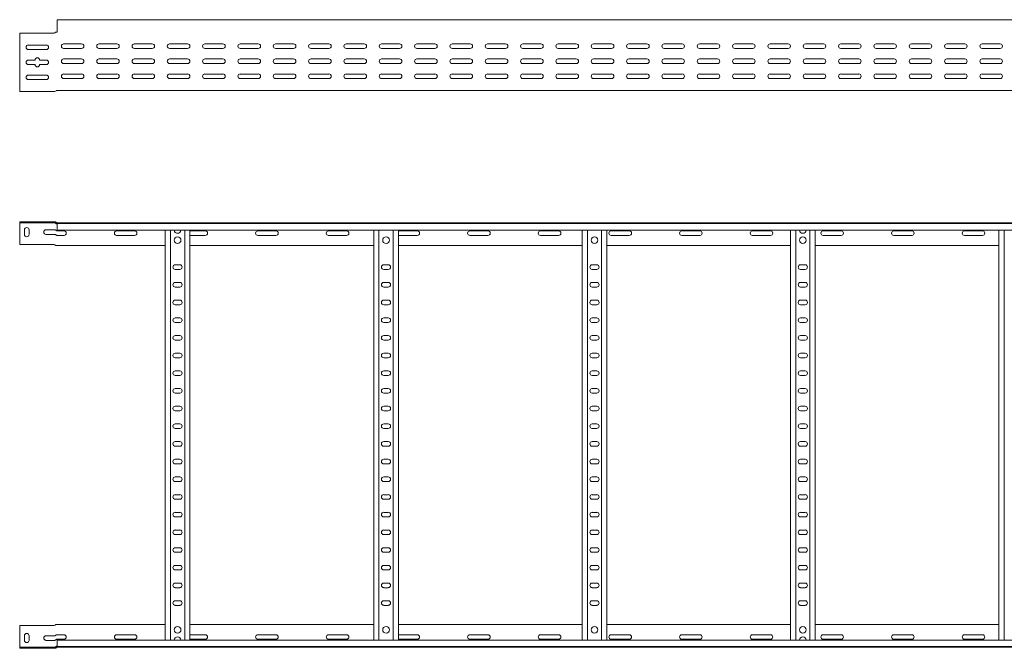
# Model space of a CAD drawing. Header units: millimetres. Extents: x -838 to 6469, y -6411 to -217.
# Tile 3 of 23: x 469 to 1863, y -6411 to -5522. Entities that reach past the tile are written whole.
import ezdxf

# ---------------------------------------------------------------- set-up
doc = ezdxf.new("R2010")
doc.units = ezdxf.units.MM

msp = doc.modelspace()

# ---------------------------------------------------------------- linework, layer by layer
at = {"color": 7, "linetype": 'Continuous', "lineweight": 15}
for p, q in [((6469.5, -5522.1), (522.5, -5522.1)), ((522.5, -5522.1), (522.5, -5529.6)), ((522.5, -5529.6), (522.5, -5534.9)), ((517.5, -5541.1), (469.5, -5541.1)), ((469.5, -5541.1), (469.5, -5619.1)), ((519.1, -5540.6), (519.6, -5540.2)), ((521.1, -5539.6), (521.4, -5539.6)), ((521.4, -5539.6), (522.5, -5539.6)), ((522.5, -5535.3), (522.5, -5534.9)), ((522.5, -5535.3), (522.5, -5539.1)), ((481.7, -5557.9), (507.2, -5557.9)), ((557.2, -5556.4), (531.7, -5556.4)), ((607.2, -5556.4), (581.7, -5556.4)), ((657.2, -5556.4), (631.7, -5556.4)), ((707.2, -5556.4), (681.7, -5556.4)), ((757.2, -5556.4), (731.7, -5556.4)), ((807.2, -5556.4), (781.7, -5556.4)), ((857.2, -5556.4), (831.7, -5556.4)), ((907.2, -5556.4), (881.7, -5556.4)), ((957.2, -5556.4), (931.7, -5556.4)), ((1007.2, -5556.4), (981.7, -5556.4)), ((1057.2, -5556.4), (1031.7, -5556.4)), ((1107.2, -5556.4), (1081.7, -5556.4)), ((1157.2, -5556.4), (1131.7, -5556.4)), ((1207.2, -5556.4), (1181.7, -5556.4)), ((1257.2, -5556.4), (1231.7, -5556.4)), ((1307.2, -5556.4), (1281.7, -5556.4)), ((1357.2, -5556.4), (1331.7, -5556.4)), ((1407.2, -5556.4), (1381.7, -5556.4)), ((1457.2, -5556.4), (1431.7, -5556.4)), ((1507.2, -5556.4), (1481.7, -5556.4)), ((1557.2, -5556.4), (1531.7, -5556.4)), ((1607.2, -5556.4), (1581.7, -5556.4)), ((1657.2, -5556.4), (1631.7, -5556.4)), ((1707.2, -5556.4), (1681.7, -5556.4)), ((1757.2, -5556.4), (1731.7, -5556.4)), ((1807.2, -5556.4), (1781.7, -5556.4)), ((1857.2, -5556.4), (1831.7, -5556.4)), ((507.2, -5564.4), (481.7, -5564.4)), ((531.7, -5562.9), (557.2, -5562.9)), ((581.7, -5562.9), (607.2, -5562.9)), ((631.7, -5562.9), (657.2, -5562.9)), ((681.7, -5562.9), (707.2, -5562.9)), ((731.7, -5562.9), (757.2, -5562.9)), ((781.7, -5562.9), (807.2, -5562.9)), ((831.7, -5562.9), (857.2, -5562.9)), ((881.7, -5562.9), (907.2, -5562.9)), ((931.7, -5562.9), (957.2, -5562.9)), ((981.7, -5562.9), (1007.2, -5562.9)), ((1031.7, -5562.9), (1057.2, -5562.9)), ((1081.7, -5562.9), (1107.2, -5562.9)), ((1131.7, -5562.9), (1157.2, -5562.9)), ((1181.7, -5562.9), (1207.2, -5562.9)), ((1231.7, -5562.9), (1257.2, -5562.9)), ((1281.7, -5562.9), (1307.2, -5562.9)), ((1331.7, -5562.9), (1357.2, -5562.9)), ((1381.7, -5562.9), (1407.2, -5562.9)), ((1431.7, -5562.9), (1457.2, -5562.9)), ((1481.7, -5562.9), (1507.2, -5562.9)), ((1531.7, -5562.9), (1557.2, -5562.9)), ((1581.7, -5562.9), (1607.2, -5562.9)), ((1631.7, -5562.9), (1657.2, -5562.9)), ((1681.7, -5562.9), (1707.2, -5562.9)), ((1731.7, -5562.9), (1757.2, -5562.9)), ((1781.7, -5562.9), (1807.2, -5562.9)), ((1831.7, -5562.9), (1857.2, -5562.9)), ((481.7, -5579.1), (491.2, -5579.1)), ((491.2, -5585.6), (481.7, -5585.6)), ((497.7, -5579.1), (507.2, -5579.1)), ((507.2, -5585.6), (497.7, -5585.6)), ((557.2, -5577.6), (531.7, -5577.6)), ((531.7, -5584.1), (557.2, -5584.1)), ((607.2, -5577.6), (581.7, -5577.6)), ((581.7, -5584.1), (607.2, -5584.1)), ((657.2, -5577.6), (631.7, -5577.6)), ((631.7, -5584.1), (657.2, -5584.1)), ((707.2, -5577.6), (681.7, -5577.6)), ((681.7, -5584.1), (707.2, -5584.1)), ((757.2, -5577.6), (731.7, -5577.6)), ((731.7, -5584.1), (757.2, -5584.1)), ((807.2, -5577.6), (781.7, -5577.6)), ((781.7, -5584.1), (807.2, -5584.1)), ((857.2, -5577.6), (831.7, -5577.6)), ((831.7, -5584.1), (857.2, -5584.1)), ((907.2, -5577.6), (881.7, -5577.6)), ((881.7, -5584.1), (907.2, -5584.1)), ((957.2, -5577.6), (931.7, -5577.6)), ((931.7, -5584.1), (957.2, -5584.1)), ((1007.2, -5577.6), (981.7, -5577.6)), ((981.7, -5584.1), (1007.2, -5584.1)), ((1057.2, -5577.6), (1031.7, -5577.6)), ((1031.7, -5584.1), (1057.2, -5584.1)), ((1107.2, -5577.6), (1081.7, -5577.6)), ((1081.7, -5584.1), (1107.2, -5584.1)), ((1157.2, -5577.6), (1131.7, -5577.6)), ((1131.7, -5584.1), (1157.2, -5584.1)), ((1207.2, -5577.6), (1181.7, -5577.6)), ((1181.7, -5584.1), (1207.2, -5584.1)), ((1257.2, -5577.6), (1231.7, -5577.6)), ((1231.7, -5584.1), (1257.2, -5584.1)), ((1307.2, -5577.6), (1281.7, -5577.6)), ((1281.7, -5584.1), (1307.2, -5584.1)), ((1357.2, -5577.6), (1331.7, -5577.6)), ((1331.7, -5584.1), (1357.2, -5584.1)), ((1407.2, -5577.6), (1381.7, -5577.6)), ((1381.7, -5584.1), (1407.2, -5584.1)), ((1457.2, -5577.6), (1431.7, -5577.6)), ((1431.7, -5584.1), (1457.2, -5584.1)), ((1507.2, -5577.6), (1481.7, -5577.6)), ((1481.7, -5584.1), (1507.2, -5584.1)), ((1557.2, -5577.6), (1531.7, -5577.6)), ((1531.7, -5584.1), (1557.2, -5584.1)), ((1607.2, -5577.6), (1581.7, -5577.6)), ((1581.7, -5584.1), (1607.2, -5584.1)), ((1657.2, -5577.6), (1631.7, -5577.6)), ((1631.7, -5584.1), (1657.2, -5584.1)), ((1707.2, -5577.6), (1681.7, -5577.6)), ((1681.7, -5584.1), (1707.2, -5584.1)), ((1757.2, -5577.6), (1731.7, -5577.6)), ((1731.7, -5584.1), (1757.2, -5584.1)), ((1807.2, -5577.6), (1781.7, -5577.6)), ((1781.7, -5584.1), (1807.2, -5584.1)), ((1857.2, -5577.6), (1831.7, -5577.6)), ((1831.7, -5584.1), (1857.2, -5584.1)), ((481.7, -5600.4), (507.2, -5600.4)), ((557.2, -5598.9), (531.7, -5598.9)), ((607.2, -5598.9), (581.7, -5598.9)), ((657.2, -5598.9), (631.7, -5598.9)), ((707.2, -5598.9), (681.7, -5598.9)), ((757.2, -5598.9), (731.7, -5598.9)), ((807.2, -5598.9), (781.7, -5598.9)), ((857.2, -5598.9), (831.7, -5598.9)), ((907.2, -5598.9), (881.7, -5598.9)), ((957.2, -5598.9), (931.7, -5598.9)), ((1007.2, -5598.9), (981.7, -5598.9)), ((1057.2, -5598.9), (1031.7, -5598.9)), ((1107.2, -5598.9), (1081.7, -5598.9)), ((1157.2, -5598.9), (1131.7, -5598.9)), ((1207.2, -5598.9), (1181.7, -5598.9)), ((1257.2, -5598.9), (1231.7, -5598.9)), ((1307.2, -5598.9), (1281.7, -5598.9)), ((1357.2, -5598.9), (1331.7, -5598.9)), ((1407.2, -5598.9), (1381.7, -5598.9)), ((1457.2, -5598.9), (1431.7, -5598.9)), ((1507.2, -5598.9), (1481.7, -5598.9)), ((1557.2, -5598.9), (1531.7, -5598.9)), ((1607.2, -5598.9), (1581.7, -5598.9)), ((1657.2, -5598.9), (1631.7, -5598.9)), ((1707.2, -5598.9), (1681.7, -5598.9)), ((1757.2, -5598.9), (1731.7, -5598.9)), ((1807.2, -5598.9), (1781.7, -5598.9)), ((1857.2, -5598.9), (1831.7, -5598.9)), ((507.2, -5606.9), (481.7, -5606.9)), ((531.7, -5605.4), (557.2, -5605.4)), ((581.7, -5605.4), (607.2, -5605.4)), ((631.7, -5605.4), (657.2, -5605.4)), ((680.6, -5605.2), (681.2, -5605.2)), ((681.7, -5605.4), (707.2, -5605.4)), ((704.8, -5605.2), (708.3, -5605.2)), ((731.7, -5605.4), (757.2, -5605.4)), ((781.7, -5605.4), (807.2, -5605.4)), ((831.7, -5605.4), (857.2, -5605.4)), ((881.7, -5605.4), (907.2, -5605.4)), ((931.7, -5605.4), (957.2, -5605.4)), ((981.7, -5605.4), (1007.2, -5605.4)), ((999.8, -5605.2), (1003.7, -5605.2)), ((1031.7, -5605.4), (1057.2, -5605.4)), ((1081.7, -5605.4), (1107.2, -5605.4)), ((1131.7, -5605.4), (1157.2, -5605.4)), ((1181.7, -5605.4), (1207.2, -5605.4)), ((1231.7, -5605.4), (1257.2, -5605.4)), ((1281.7, -5605.4), (1307.2, -5605.4)), ((1294.8, -5605.2), (1298.7, -5605.2)), ((1331.7, -5605.4), (1357.2, -5605.4)), ((1381.7, -5605.4), (1407.2, -5605.4)), ((1431.7, -5605.4), (1457.2, -5605.4)), ((1481.7, -5605.4), (1507.2, -5605.4)), ((1531.7, -5605.4), (1557.2, -5605.4)), ((1581.7, -5605.4), (1607.2, -5605.4)), ((1589.8, -5605.2), (1593.7, -5605.2)), ((1631.7, -5605.4), (1657.2, -5605.4)), ((1681.7, -5605.4), (1707.2, -5605.4)), ((1731.7, -5605.4), (1757.2, -5605.4)), ((1781.7, -5605.4), (1807.2, -5605.4)), ((1831.7, -5605.4), (1857.2, -5605.4)), ((1857.3, -5605.2), (1858.3, -5605.2)), ((469.5, -5619.1), (469.5, -5623.6)), ((469.5, -5623.6), (519.1, -5623.6)), ((522.5, -5622.1), (690, -5622.1)), ((690, -5622.1), (695.9, -5622.1)), ((695.9, -5622.1), (1575, -5622.1)), ((1575, -5622.1), (1580.9, -5622.1)), ((1580.9, -5622.1), (2460, -5622.1)), ((469.5, -5807.9), (469.5, -5809.4)), ((517.5, -5807.9), (469.5, -5807.9)), ((469.5, -5809.4), (517.5, -5809.4)), ((469.5, -5812.4), (469.5, -5809.4)), ((517.5, -5807.9), (519.1, -5807.9)), ((519.1, -5809.4), (517.5, -5809.4)), ((519.1, -5807.9), (519.6, -5807.9)), ((519.6, -5809.5), (519.1, -5809.4)), ((522, -5809.4), (522.4, -5809.4)), ((522.4, -5809.4), (6469.5, -5809.4)), ((522.5, -5810.5), (522.5, -5809.4)), ((6469.5, -5810.5), (522.5, -5810.5)), ((522.5, -5819.6), (522.5, -5810.5)), ((469.5, -5839.9), (469.5, -5812.4)), ((476.2, -5825.7), (476.2, -5819.2)), ((482.7, -5819.2), (482.7, -5825.7)), ((506.7, -5819.2), (519.1, -5819.2)), ((522.5, -5819.6), (6469.5, -5819.6)), ((532.2, -5820.7), (522.5, -5820.7)), ((632.2, -5820.7), (606.7, -5820.7)), ((675.5, -6399.2), (675.5, -5819.6)), ((683, -6399.2), (683, -5819.6)), ((703, -6399.2), (703, -5819.6)), ((710.5, -6399.2), (710.5, -5819.6)), ((732.2, -5820.7), (710.5, -5820.7)), ((832.2, -5820.7), (806.7, -5820.7)), ((932.2, -5820.7), (906.7, -5820.7)), ((970.5, -6399.2), (970.5, -5819.6)), ((978, -6399.2), (978, -5819.6)), ((998, -6399.2), (998, -5819.6)), ((1005.5, -6399.2), (1005.5, -5819.6)), ((1032.2, -5820.7), (1006.7, -5820.7)), ((1132.2, -5820.7), (1106.7, -5820.7)), ((1232.2, -5820.7), (1206.7, -5820.7)), ((1265.5, -6399.2), (1265.5, -5819.6)), ((1273, -6399.2), (1273, -5819.6)), ((1293, -6399.2), (1293, -5819.6)), ((1300.5, -6399.2), (1300.5, -5819.6)), ((1332.2, -5820.7), (1306.7, -5820.7)), ((1432.2, -5820.7), (1406.7, -5820.7)), ((1532.2, -5820.7), (1506.7, -5820.7)), ((1560.5, -6399.2), (1560.5, -5819.6)), ((1568, -6399.2), (1568, -5819.6)), ((1588, -6399.2), (1588, -5819.6)), ((1595.5, -6399.2), (1595.5, -5819.6)), ((1632.2, -5820.7), (1606.7, -5820.7)), ((1732.2, -5820.7), (1706.7, -5820.7)), ((1832.2, -5820.7), (1806.7, -5820.7)), ((1855.5, -6399.2), (1855.5, -5819.6)), ((1863, -6399.2), (1863, -5819.6)), ((519.1, -5825.7), (506.7, -5825.7)), ((522.5, -5827.2), (532.2, -5827.2)), ((606.7, -5827.2), (632.2, -5827.2)), ((710.5, -5827.2), (732.2, -5827.2)), ((806.7, -5827.2), (832.2, -5827.2)), ((906.7, -5827.2), (932.2, -5827.2)), ((1006.7, -5827.2), (1032.2, -5827.2)), ((1106.7, -5827.2), (1132.2, -5827.2)), ((1206.7, -5827.2), (1232.2, -5827.2)), ((1306.7, -5827.2), (1332.2, -5827.2)), ((1406.7, -5827.2), (1432.2, -5827.2)), ((1506.7, -5827.2), (1532.2, -5827.2)), ((1606.7, -5827.2), (1632.2, -5827.2)), ((1706.7, -5827.2), (1732.2, -5827.2)), ((1806.7, -5827.2), (1832.2, -5827.2)), ((517.5, -5839.9), (469.5, -5839.9)), ((519.1, -5840.4), (519.6, -5840.8)), ((522.5, -5841.4), (521.1, -5841.4)), ((522.5, -5841.4), (675.5, -5841.4)), ((710.5, -5841.4), (970.5, -5841.4)), ((1005.5, -5841.4), (1265.5, -5841.4)), ((1300.5, -5841.4), (1560.5, -5841.4)), ((1595.5, -5841.4), (1855.5, -5841.4)), ((696.2, -5868.7), (689.7, -5868.7)), ((689.7, -5875.2), (696.2, -5875.2)), ((991.2, -5868.7), (984.7, -5868.7)), ((984.7, -5875.2), (991.2, -5875.2)), ((1286.2, -5868.7), (1279.7, -5868.7)), ((1279.7, -5875.2), (1286.2, -5875.2)), ((1581.2, -5868.7), (1574.7, -5868.7)), ((1574.7, -5875.2), (1581.2, -5875.2)), ((696.2, -5893.7), (689.7, -5893.7)), ((991.2, -5893.7), (984.7, -5893.7)), ((1286.2, -5893.7), (1279.7, -5893.7)), ((1581.2, -5893.7), (1574.7, -5893.7)), ((689.7, -5900.2), (696.2, -5900.2)), ((984.7, -5900.2), (991.2, -5900.2)), ((1279.7, -5900.2), (1286.2, -5900.2)), ((1574.7, -5900.2), (1581.2, -5900.2)), ((696.2, -5918.7), (689.7, -5918.7)), ((991.2, -5918.7), (984.7, -5918.7)), ((1286.2, -5918.7), (1279.7, -5918.7)), ((1581.2, -5918.7), (1574.7, -5918.7)), ((689.7, -5925.2), (696.2, -5925.2)), ((984.7, -5925.2), (991.2, -5925.2)), ((1279.7, -5925.2), (1286.2, -5925.2)), ((1574.7, -5925.2), (1581.2, -5925.2)), ((696.2, -5943.7), (689.7, -5943.7)), ((689.7, -5950.2), (696.2, -5950.2)), ((991.2, -5943.7), (984.7, -5943.7)), ((984.7, -5950.2), (991.2, -5950.2)), ((1286.2, -5943.7), (1279.7, -5943.7)), ((1279.7, -5950.2), (1286.2, -5950.2)), ((1581.2, -5943.7), (1574.7, -5943.7)), ((1574.7, -5950.2), (1581.2, -5950.2)), ((696.2, -5968.7), (689.7, -5968.7)), ((689.7, -5975.2), (696.2, -5975.2)), ((991.2, -5968.7), (984.7, -5968.7)), ((984.7, -5975.2), (991.2, -5975.2)), ((1286.2, -5968.7), (1279.7, -5968.7)), ((1279.7, -5975.2), (1286.2, -5975.2)), ((1581.2, -5968.7), (1574.7, -5968.7)), ((1574.7, -5975.2), (1581.2, -5975.2)), ((696.2, -5993.7), (689.7, -5993.7)), ((689.7, -6000.2), (696.2, -6000.2)), ((991.2, -5993.7), (984.7, -5993.7)), ((984.7, -6000.2), (991.2, -6000.2)), ((1286.2, -5993.7), (1279.7, -5993.7)), ((1279.7, -6000.2), (1286.2, -6000.2)), ((1581.2, -5993.7), (1574.7, -5993.7)), ((1574.7, -6000.2), (1581.2, -6000.2)), ((696.2, -6018.7), (689.7, -6018.7)), ((991.2, -6018.7), (984.7, -6018.7)), ((1286.2, -6018.7), (1279.7, -6018.7)), ((1581.2, -6018.7), (1574.7, -6018.7)), ((689.7, -6025.2), (696.2, -6025.2)), ((984.7, -6025.2), (991.2, -6025.2)), ((1279.7, -6025.2), (1286.2, -6025.2)), ((1574.7, -6025.2), (1581.2, -6025.2)), ((696.2, -6043.7), (689.7, -6043.7)), ((991.2, -6043.7), (984.7, -6043.7)), ((1286.2, -6043.7), (1279.7, -6043.7)), ((1581.2, -6043.7), (1574.7, -6043.7)), ((689.7, -6050.2), (696.2, -6050.2)), ((984.7, -6050.2), (991.2, -6050.2)), ((1279.7, -6050.2), (1286.2, -6050.2)), ((1574.7, -6050.2), (1581.2, -6050.2)), ((696.2, -6068.7), (689.7, -6068.7)), ((689.7, -6075.2), (696.2, -6075.2)), ((991.2, -6068.7), (984.7, -6068.7)), ((984.7, -6075.2), (991.2, -6075.2)), ((1286.2, -6068.7), (1279.7, -6068.7)), ((1279.7, -6075.2), (1286.2, -6075.2)), ((1581.2, -6068.7), (1574.7, -6068.7)), ((1574.7, -6075.2), (1581.2, -6075.2)), ((696.2, -6093.7), (689.7, -6093.7)), ((689.7, -6100.2), (696.2, -6100.2)), ((991.2, -6093.7), (984.7, -6093.7)), ((984.7, -6100.2), (991.2, -6100.2)), ((1286.2, -6093.7), (1279.7, -6093.7)), ((1279.7, -6100.2), (1286.2, -6100.2)), ((1581.2, -6093.7), (1574.7, -6093.7)), ((1574.7, -6100.2), (1581.2, -6100.2)), ((696.2, -6118.7), (689.7, -6118.7)), ((689.7, -6125.2), (696.2, -6125.2)), ((991.2, -6118.7), (984.7, -6118.7)), ((984.7, -6125.2), (991.2, -6125.2)), ((1286.2, -6118.7), (1279.7, -6118.7)), ((1279.7, -6125.2), (1286.2, -6125.2)), ((1581.2, -6118.7), (1574.7, -6118.7)), ((1574.7, -6125.2), (1581.2, -6125.2)), ((696.2, -6143.7), (689.7, -6143.7)), ((991.2, -6143.7), (984.7, -6143.7)), ((1286.2, -6143.7), (1279.7, -6143.7)), ((1581.2, -6143.7), (1574.7, -6143.7)), ((689.7, -6150.2), (696.2, -6150.2)), ((984.7, -6150.2), (991.2, -6150.2)), ((1279.7, -6150.2), (1286.2, -6150.2)), ((1574.7, -6150.2), (1581.2, -6150.2)), ((696.2, -6168.7), (689.7, -6168.7)), ((991.2, -6168.7), (984.7, -6168.7)), ((1286.2, -6168.7), (1279.7, -6168.7)), ((1581.2, -6168.7), (1574.7, -6168.7)), ((689.7, -6175.2), (696.2, -6175.2)), ((984.7, -6175.2), (991.2, -6175.2)), ((1279.7, -6175.2), (1286.2, -6175.2)), ((1574.7, -6175.2), (1581.2, -6175.2)), ((696.2, -6193.7), (689.7, -6193.7)), ((689.7, -6200.2), (696.2, -6200.2)), ((991.2, -6193.7), (984.7, -6193.7)), ((984.7, -6200.2), (991.2, -6200.2)), ((1286.2, -6193.7), (1279.7, -6193.7)), ((1279.7, -6200.2), (1286.2, -6200.2)), ((1581.2, -6193.7), (1574.7, -6193.7)), ((1574.7, -6200.2), (1581.2, -6200.2)), ((696.2, -6218.7), (689.7, -6218.7)), ((689.7, -6225.2), (696.2, -6225.2)), ((991.2, -6218.7), (984.7, -6218.7)), ((984.7, -6225.2), (991.2, -6225.2)), ((1286.2, -6218.7), (1279.7, -6218.7)), ((1279.7, -6225.2), (1286.2, -6225.2)), ((1581.2, -6218.7), (1574.7, -6218.7)), ((1574.7, -6225.2), (1581.2, -6225.2)), ((696.2, -6243.7), (689.7, -6243.7)), ((689.7, -6250.2), (696.2, -6250.2)), ((991.2, -6243.7), (984.7, -6243.7)), ((984.7, -6250.2), (991.2, -6250.2)), ((1286.2, -6243.7), (1279.7, -6243.7)), ((1279.7, -6250.2), (1286.2, -6250.2)), ((1581.2, -6243.7), (1574.7, -6243.7)), ((1574.7, -6250.2), (1581.2, -6250.2)), ((696.2, -6268.7), (689.7, -6268.7)), ((991.2, -6268.7), (984.7, -6268.7)), ((1286.2, -6268.7), (1279.7, -6268.7)), ((1581.2, -6268.7), (1574.7, -6268.7)), ((689.7, -6275.2), (696.2, -6275.2)), ((984.7, -6275.2), (991.2, -6275.2)), ((1279.7, -6275.2), (1286.2, -6275.2)), ((1574.7, -6275.2), (1581.2, -6275.2)), ((696.2, -6293.7), (689.7, -6293.7)), ((991.2, -6293.7), (984.7, -6293.7)), ((1286.2, -6293.7), (1279.7, -6293.7)), ((1581.2, -6293.7), (1574.7, -6293.7)), ((689.7, -6300.2), (696.2, -6300.2)), ((984.7, -6300.2), (991.2, -6300.2)), ((1279.7, -6300.2), (1286.2, -6300.2)), ((1574.7, -6300.2), (1581.2, -6300.2)), ((696.2, -6318.7), (689.7, -6318.7)), ((689.7, -6325.2), (696.2, -6325.2)), ((991.2, -6318.7), (984.7, -6318.7)), ((984.7, -6325.2), (991.2, -6325.2)), ((1286.2, -6318.7), (1279.7, -6318.7)), ((1279.7, -6325.2), (1286.2, -6325.2)), ((1581.2, -6318.7), (1574.7, -6318.7)), ((1574.7, -6325.2), (1581.2, -6325.2)), ((696.2, -6343.7), (689.7, -6343.7)), ((689.7, -6350.2), (696.2, -6350.2)), ((991.2, -6343.7), (984.7, -6343.7)), ((984.7, -6350.2), (991.2, -6350.2)), ((1286.2, -6343.7), (1279.7, -6343.7)), ((1279.7, -6350.2), (1286.2, -6350.2)), ((1581.2, -6343.7), (1574.7, -6343.7)), ((1574.7, -6350.2), (1581.2, -6350.2)), ((517.5, -6378.9), (469.5, -6378.9)), ((469.5, -6378.9), (469.5, -6406.4)), ((519.1, -6378.4), (519.6, -6378)), ((522.5, -6377.4), (521.1, -6377.4)), ((522.5, -6377.4), (675.5, -6377.4)), ((710.5, -6377.4), (970.5, -6377.4)), ((1005.5, -6377.4), (1265.5, -6377.4)), ((1300.5, -6377.4), (1560.5, -6377.4)), ((1595.5, -6377.4), (1855.5, -6377.4)), ((476.2, -6393.2), (476.2, -6399.7)), ((482.7, -6399.7), (482.7, -6393.2)), ((519.1, -6393.2), (506.7, -6393.2)), ((522.5, -6391.7), (532.2, -6391.7)), ((606.7, -6391.7), (632.2, -6391.7)), ((710.5, -6391.7), (732.2, -6391.7)), ((806.7, -6391.7), (832.2, -6391.7)), ((906.7, -6391.7), (932.2, -6391.7)), ((1006.7, -6391.7), (1032.2, -6391.7)), ((1106.7, -6391.7), (1132.2, -6391.7)), ((1206.7, -6391.7), (1232.2, -6391.7)), ((1306.7, -6391.7), (1332.2, -6391.7)), ((1406.7, -6391.7), (1432.2, -6391.7)), ((1506.7, -6391.7), (1532.2, -6391.7)), ((1606.7, -6391.7), (1632.2, -6391.7)), ((1706.7, -6391.7), (1732.2, -6391.7)), ((1806.7, -6391.7), (1832.2, -6391.7)), ((469.5, -6406.4), (469.5, -6409.4)), ((469.5, -6410.9), (469.5, -6409.4)), ((469.5, -6409.4), (517.5, -6409.4)), ((506.7, -6399.7), (519.1, -6399.7)), ((519.1, -6409.4), (517.5, -6409.4)), ((519.6, -6409.3), (519.1, -6409.4)), ((522, -6409.4), (522.4, -6409.4)), ((522.4, -6409.4), (6469.5, -6409.4)), ((532.2, -6398.2), (522.5, -6398.2)), ((6469.5, -6399.2), (522.5, -6399.2)), ((522.5, -6399.2), (522.5, -6408.3)), ((522.5, -6408.3), (6469.5, -6408.3)), ((522.5, -6408.3), (522.5, -6409.4)), ((632.2, -6398.2), (606.7, -6398.2)), ((732.2, -6398.2), (710.5, -6398.2)), ((832.2, -6398.2), (806.7, -6398.2)), ((932.2, -6398.2), (906.7, -6398.2)), ((1032.2, -6398.2), (1006.7, -6398.2)), ((1132.2, -6398.2), (1106.7, -6398.2)), ((1232.2, -6398.2), (1206.7, -6398.2)), ((1332.2, -6398.2), (1306.7, -6398.2)), ((1432.2, -6398.2), (1406.7, -6398.2)), ((1532.2, -6398.2), (1506.7, -6398.2)), ((1632.2, -6398.2), (1606.7, -6398.2)), ((1732.2, -6398.2), (1706.7, -6398.2)), ((1832.2, -6398.2), (1806.7, -6398.2)), ((517.5, -6410.9), (469.5, -6410.9)), ((517.5, -6410.9), (519.1, -6410.9)), ((519.1, -6410.9), (519.6, -6410.9))]:
    msp.add_line(p, q, dxfattribs=at)
at = {"color": 7, "linetype": 'Continuous', "lineweight": 15, "flags": 128}
for points in [[(1006.7, -5820.7), (1005.6, -5820.9), (1005.5, -5820.9)], [(1005.5, -5826.9), (1005.6, -5827), (1006.7, -5827.2)], [(1005.5, -6391.9), (1005.6, -6391.9), (1006.7, -6391.7)], [(1006.7, -6398.2), (1005.6, -6398), (1005.5, -6397.9)]]:
    msp.add_lwpolyline(points, dxfattribs=at)
at = {"color": 7, "linetype": 'Continuous', "lineweight": 15}
for centre in [(693, -5833.9), (988, -5833.9), (1283, -5833.9), (1578, -5833.9), (693, -6384.9), (988, -6384.9), (1283, -6384.9), (1578, -6384.9)]:
    msp.add_circle(centre, 4.75, dxfattribs=at)
for centre, radius, start, end in [((517.5, -5538.1), 3, 270, 303.007), ((522, -5539.1), 0.5, 270, 328.6677), ((481.7, -5561.1), 3.25, 90, 270), ((507.2, -5561.1), 3.25, 270, 90), ((531.7, -5559.6), 3.25, 90, 270), ((557.2, -5559.6), 3.25, 270, 90), ((581.7, -5559.6), 3.25, 90, 270), ((607.2, -5559.6), 3.25, 270, 90), ((631.7, -5559.6), 3.25, 90, 270), ((657.2, -5559.6), 3.25, 270, 90), ((681.7, -5559.6), 3.25, 90, 270), ((707.2, -5559.6), 3.25, 270, 90), ((731.7, -5559.6), 3.25, 90, 270), ((757.2, -5559.6), 3.25, 270, 90), ((781.7, -5559.6), 3.25, 90, 270), ((807.2, -5559.6), 3.25, 270, 90), ((831.7, -5559.6), 3.25, 90, 270), ((857.2, -5559.6), 3.25, 270, 90), ((881.7, -5559.6), 3.25, 90, 270), ((907.2, -5559.6), 3.25, 270, 90), ((931.7, -5559.6), 3.25, 90, 270), ((957.2, -5559.6), 3.25, 270, 90), ((981.7, -5559.6), 3.25, 90, 270), ((1007.2, -5559.6), 3.25, 270, 90), ((1031.7, -5559.6), 3.25, 90, 270), ((1057.2, -5559.6), 3.25, 270, 90), ((1081.7, -5559.6), 3.25, 90, 270), ((1107.2, -5559.6), 3.25, 270, 90), ((1131.7, -5559.6), 3.25, 90, 270), ((1157.2, -5559.6), 3.25, 270, 90), ((1181.7, -5559.6), 3.25, 90, 270), ((1207.2, -5559.6), 3.25, 270, 90), ((1231.7, -5559.6), 3.25, 90, 270), ((1257.2, -5559.6), 3.25, 270, 90), ((1281.7, -5559.6), 3.25, 90, 270), ((1307.2, -5559.6), 3.25, 270, 90), ((1331.7, -5559.6), 3.25, 90, 270), ((1357.2, -5559.6), 3.25, 270, 90), ((1381.7, -5559.6), 3.25, 90, 270), ((1407.2, -5559.6), 3.25, 270, 90), ((1431.7, -5559.6), 3.25, 90, 270), ((1457.2, -5559.6), 3.25, 270, 90), ((1481.7, -5559.6), 3.25, 90, 270), ((1507.2, -5559.6), 3.25, 270, 90), ((1531.7, -5559.6), 3.25, 90, 270), ((1557.2, -5559.6), 3.25, 270, 90), ((1581.7, -5559.6), 3.25, 90, 270), ((1607.2, -5559.6), 3.25, 270, 90), ((1631.7, -5559.6), 3.25, 90, 270), ((1657.2, -5559.6), 3.25, 270, 90), ((1681.7, -5559.6), 3.25, 90, 270), ((1707.2, -5559.6), 3.25, 270, 90), ((1731.7, -5559.6), 3.25, 90, 270), ((1757.2, -5559.6), 3.25, 270, 90), ((1781.7, -5559.6), 3.25, 90, 270), ((1807.2, -5559.6), 3.25, 270, 90), ((1831.7, -5559.6), 3.25, 90, 270), ((1857.2, -5559.6), 3.25, 270, 90), ((481.7, -5582.4), 3.25, 90, 270), ((494.5, -5579.1), 3.25, 0, 180), ((494.5, -5585.6), 3.25, 180, 0), ((507.2, -5582.4), 3.25, 270, 90), ((531.7, -5580.9), 3.25, 90, 270), ((557.2, -5580.9), 3.25, 270, 90), ((581.7, -5580.9), 3.25, 90, 270), ((607.2, -5580.9), 3.25, 270, 90), ((631.7, -5580.9), 3.25, 90, 270), ((657.2, -5580.9), 3.25, 270, 90), ((681.7, -5580.9), 3.25, 90, 270), ((707.2, -5580.9), 3.25, 270, 90), ((731.7, -5580.9), 3.25, 90, 270), ((757.2, -5580.9), 3.25, 270, 90), ((781.7, -5580.9), 3.25, 90, 270), ((807.2, -5580.9), 3.25, 270, 90), ((831.7, -5580.9), 3.25, 90, 270), ((857.2, -5580.9), 3.25, 270, 90), ((881.7, -5580.9), 3.25, 90, 270), ((907.2, -5580.9), 3.25, 270, 90), ((931.7, -5580.9), 3.25, 90, 270), ((957.2, -5580.9), 3.25, 270, 90), ((981.7, -5580.9), 3.25, 90, 270), ((1007.2, -5580.9), 3.25, 270, 90), ((1031.7, -5580.9), 3.25, 90, 270), ((1057.2, -5580.9), 3.25, 270, 90), ((1081.7, -5580.9), 3.25, 90, 270), ((1107.2, -5580.9), 3.25, 270, 90), ((1131.7, -5580.9), 3.25, 90, 270), ((1157.2, -5580.9), 3.25, 270, 90), ((1181.7, -5580.9), 3.25, 90, 270), ((1207.2, -5580.9), 3.25, 270, 90), ((1231.7, -5580.9), 3.25, 90, 270), ((1257.2, -5580.9), 3.25, 270, 90), ((1281.7, -5580.9), 3.25, 90, 270), ((1307.2, -5580.9), 3.25, 270, 90), ((1331.7, -5580.9), 3.25, 90, 270), ((1357.2, -5580.9), 3.25, 270, 90), ((1381.7, -5580.9), 3.25, 90, 270), ((1407.2, -5580.9), 3.25, 270, 90), ((1431.7, -5580.9), 3.25, 90, 270), ((1457.2, -5580.9), 3.25, 270, 90), ((1481.7, -5580.9), 3.25, 90, 270), ((1507.2, -5580.9), 3.25, 270, 90), ((1531.7, -5580.9), 3.25, 90, 270), ((1557.2, -5580.9), 3.25, 270, 90), ((1581.7, -5580.9), 3.25, 90, 270), ((1607.2, -5580.9), 3.25, 270, 90), ((1631.7, -5580.9), 3.25, 90, 270), ((1657.2, -5580.9), 3.25, 270, 90), ((1681.7, -5580.9), 3.25, 90, 270), ((1707.2, -5580.9), 3.25, 270, 90), ((1731.7, -5580.9), 3.25, 90, 270), ((1757.2, -5580.9), 3.25, 270, 90), ((1781.7, -5580.9), 3.25, 90, 270), ((1807.2, -5580.9), 3.25, 270, 90), ((1831.7, -5580.9), 3.25, 90, 270), ((1857.2, -5580.9), 3.25, 270, 90), ((481.7, -5603.6), 3.25, 90, 270), ((507.2, -5603.6), 3.25, 270, 90), ((531.7, -5602.1), 3.25, 90, 270), ((557.2, -5602.1), 3.25, 270, 90), ((581.7, -5602.1), 3.25, 90, 270), ((607.2, -5602.1), 3.25, 270, 90), ((631.7, -5602.1), 3.25, 90, 270), ((657.2, -5602.1), 3.25, 270, 90), ((681.7, -5602.1), 3.25, 90, 270), ((707.2, -5602.1), 3.25, 270, 90), ((731.7, -5602.1), 3.25, 90, 270), ((757.2, -5602.1), 3.25, 270, 90), ((781.7, -5602.1), 3.25, 90, 270), ((807.2, -5602.1), 3.25, 270, 90), ((831.7, -5602.1), 3.25, 90, 270), ((857.2, -5602.1), 3.25, 270, 90), ((881.7, -5602.1), 3.25, 90, 270), ((907.2, -5602.1), 3.25, 270, 90), ((931.7, -5602.1), 3.25, 90, 270), ((957.2, -5602.1), 3.25, 270, 90), ((981.7, -5602.1), 3.25, 90, 270), ((1007.2, -5602.1), 3.25, 270, 90), ((1031.7, -5602.1), 3.25, 90, 270), ((1057.2, -5602.1), 3.25, 270, 90), ((1081.7, -5602.1), 3.25, 90, 270), ((1107.2, -5602.1), 3.25, 270, 90), ((1131.7, -5602.1), 3.25, 90, 270), ((1157.2, -5602.1), 3.25, 270, 90), ((1181.7, -5602.1), 3.25, 90, 270), ((1207.2, -5602.1), 3.25, 270, 90), ((1231.7, -5602.1), 3.25, 90, 270), ((1257.2, -5602.1), 3.25, 270, 90), ((1281.7, -5602.1), 3.25, 90, 270), ((1307.2, -5602.1), 3.25, 270, 90), ((1331.7, -5602.1), 3.25, 90, 270), ((1357.2, -5602.1), 3.25, 270, 90), ((1381.7, -5602.1), 3.25, 90, 270), ((1407.2, -5602.1), 3.25, 270, 90), ((1431.7, -5602.1), 3.25, 90, 270), ((1457.2, -5602.1), 3.25, 270, 90), ((1481.7, -5602.1), 3.25, 90, 270), ((1507.2, -5602.1), 3.25, 270, 90), ((1531.7, -5602.1), 3.25, 90, 270), ((1557.2, -5602.1), 3.25, 270, 90), ((1581.7, -5602.1), 3.25, 90, 270), ((1607.2, -5602.1), 3.25, 270, 90), ((1631.7, -5602.1), 3.25, 90, 270), ((1657.2, -5602.1), 3.25, 270, 90), ((1681.7, -5602.1), 3.25, 90, 270), ((1707.2, -5602.1), 3.25, 270, 90), ((1731.7, -5602.1), 3.25, 90, 270), ((1757.2, -5602.1), 3.25, 270, 90), ((1781.7, -5602.1), 3.25, 90, 270), ((1807.2, -5602.1), 3.25, 270, 90), ((1831.7, -5602.1), 3.25, 90, 270), ((1857.2, -5602.1), 3.25, 270, 90), ((681.2, -5607), 1.8, 63.4372, 90), ((704.8, -5607), 1.8, 90, 116.5628), ((999.8, -5607), 1.8, 90, 116.5628), ((1003.7, -5607), 1.8, 63.4372, 90), ((1294.8, -5607), 1.8, 90, 116.5628), ((1298.7, -5607), 1.8, 63.4372, 90), ((1589.8, -5607), 1.8, 90, 116.5628), ((1593.7, -5607), 1.8, 63.4372, 90), ((1857.3, -5607), 1.8, 90, 116.5628), ((519.1, -5620.6), 3, 270, 318.1897), ((522.5, -5623.6), 1.5, 90, 138.1897), ((519.1, -5810.9), 3, 41.8103, 49.797), ((522.5, -5807.9), 3, 241.8009, 260.4059), ((522.5, -5807.9), 1.5, 221.8103, 270), ((479.5, -5819.2), 3.25, 0, 180), ((506.7, -5822.4), 3.25, 90, 270), ((532.2, -5823.9), 3.25, 270, 90), ((606.7, -5823.9), 3.25, 90, 270), ((632.2, -5823.9), 3.25, 270, 90), ((693, -5819.3), 4.75, 183.9233, 356.0767), ((732.2, -5823.9), 3.25, 270, 90), ((806.7, -5823.9), 3.25, 90, 270), ((832.2, -5823.9), 3.25, 270, 90), ((906.7, -5823.9), 3.25, 90, 270), ((932.2, -5823.9), 3.25, 270, 90), ((1032.2, -5823.9), 3.25, 270, 90), ((1106.7, -5823.9), 3.25, 90, 270), ((1132.2, -5823.9), 3.25, 270, 90), ((1206.7, -5823.9), 3.25, 90, 270), ((1232.2, -5823.9), 3.25, 270, 90), ((1306.7, -5823.9), 3.25, 90, 270), ((1332.2, -5823.9), 3.25, 270, 90), ((1406.7, -5823.9), 3.25, 90, 270), ((1432.2, -5823.9), 3.25, 270, 90), ((1506.7, -5823.9), 3.25, 90, 270), ((1532.2, -5823.9), 3.25, 270, 90), ((1578, -5819.3), 4.75, 183.9233, 356.0767), ((1606.7, -5823.9), 3.25, 90, 270), ((1632.2, -5823.9), 3.25, 270, 90), ((1706.7, -5823.9), 3.25, 90, 270), ((1732.2, -5823.9), 3.25, 270, 90), ((1806.7, -5823.9), 3.25, 90, 270), ((1832.2, -5823.9), 3.25, 270, 90), ((479.5, -5825.7), 3.25, 180, 360), ((517.5, -5842.9), 3, 56.993, 90), ((689.7, -5871.9), 3.25, 90, 270), ((696.2, -5871.9), 3.25, 270, 90), ((984.7, -5871.9), 3.25, 90, 270), ((991.2, -5871.9), 3.25, 270, 90), ((1279.7, -5871.9), 3.25, 90, 270), ((1286.2, -5871.9), 3.25, 270, 90), ((1574.7, -5871.9), 3.25, 90, 270), ((1581.2, -5871.9), 3.25, 270, 90), ((689.7, -5896.9), 3.25, 90, 270), ((696.2, -5896.9), 3.25, 270, 90), ((984.7, -5896.9), 3.25, 90, 270), ((991.2, -5896.9), 3.25, 270, 90), ((1279.7, -5896.9), 3.25, 90, 270), ((1286.2, -5896.9), 3.25, 270, 90), ((1574.7, -5896.9), 3.25, 90, 270), ((1581.2, -5896.9), 3.25, 270, 90), ((689.7, -5921.9), 3.25, 90, 270), ((696.2, -5921.9), 3.25, 270, 90), ((984.7, -5921.9), 3.25, 90, 270), ((991.2, -5921.9), 3.25, 270, 90), ((1279.7, -5921.9), 3.25, 90, 270), ((1286.2, -5921.9), 3.25, 270, 90), ((1574.7, -5921.9), 3.25, 90, 270), ((1581.2, -5921.9), 3.25, 270, 90), ((689.7, -5946.9), 3.25, 90, 270), ((696.2, -5946.9), 3.25, 270, 90), ((984.7, -5946.9), 3.25, 90, 270), ((991.2, -5946.9), 3.25, 270, 90), ((1279.7, -5946.9), 3.25, 90, 270), ((1286.2, -5946.9), 3.25, 270, 90), ((1574.7, -5946.9), 3.25, 90, 270), ((1581.2, -5946.9), 3.25, 270, 90), ((689.7, -5971.9), 3.25, 90, 270), ((696.2, -5971.9), 3.25, 270, 90), ((984.7, -5971.9), 3.25, 90, 270), ((991.2, -5971.9), 3.25, 270, 90), ((1279.7, -5971.9), 3.25, 90, 270), ((1286.2, -5971.9), 3.25, 270, 90), ((1574.7, -5971.9), 3.25, 90, 270), ((1581.2, -5971.9), 3.25, 270, 90), ((689.7, -5996.9), 3.25, 90, 270), ((696.2, -5996.9), 3.25, 270, 90), ((984.7, -5996.9), 3.25, 90, 270), ((991.2, -5996.9), 3.25, 270, 90), ((1279.7, -5996.9), 3.25, 90, 270), ((1286.2, -5996.9), 3.25, 270, 90), ((1574.7, -5996.9), 3.25, 90, 270), ((1581.2, -5996.9), 3.25, 270, 90), ((689.7, -6021.9), 3.25, 90, 270), ((696.2, -6021.9), 3.25, 270, 90), ((984.7, -6021.9), 3.25, 90, 270), ((991.2, -6021.9), 3.25, 270, 90), ((1279.7, -6021.9), 3.25, 90, 270), ((1286.2, -6021.9), 3.25, 270, 90), ((1574.7, -6021.9), 3.25, 90, 270), ((1581.2, -6021.9), 3.25, 270, 90), ((689.7, -6046.9), 3.25, 90, 270), ((696.2, -6046.9), 3.25, 270, 90), ((984.7, -6046.9), 3.25, 90, 270), ((991.2, -6046.9), 3.25, 270, 90), ((1279.7, -6046.9), 3.25, 90, 270), ((1286.2, -6046.9), 3.25, 270, 90), ((1574.7, -6046.9), 3.25, 90, 270), ((1581.2, -6046.9), 3.25, 270, 90), ((689.7, -6071.9), 3.25, 90, 270), ((696.2, -6071.9), 3.25, 270, 90), ((984.7, -6071.9), 3.25, 90, 270), ((991.2, -6071.9), 3.25, 270, 90), ((1279.7, -6071.9), 3.25, 90, 270), ((1286.2, -6071.9), 3.25, 270, 90), ((1574.7, -6071.9), 3.25, 90, 270), ((1581.2, -6071.9), 3.25, 270, 90), ((689.7, -6096.9), 3.25, 90, 270), ((696.2, -6096.9), 3.25, 270, 90), ((984.7, -6096.9), 3.25, 90, 270), ((991.2, -6096.9), 3.25, 270, 90), ((1279.7, -6096.9), 3.25, 90, 270), ((1286.2, -6096.9), 3.25, 270, 90), ((1574.7, -6096.9), 3.25, 90, 270), ((1581.2, -6096.9), 3.25, 270, 90), ((689.7, -6121.9), 3.25, 90, 270), ((696.2, -6121.9), 3.25, 270, 90), ((984.7, -6121.9), 3.25, 90, 270), ((991.2, -6121.9), 3.25, 270, 90), ((1279.7, -6121.9), 3.25, 90, 270), ((1286.2, -6121.9), 3.25, 270, 90), ((1574.7, -6121.9), 3.25, 90, 270), ((1581.2, -6121.9), 3.25, 270, 90), ((689.7, -6146.9), 3.25, 90, 270), ((696.2, -6146.9), 3.25, 270, 90), ((984.7, -6146.9), 3.25, 90, 270), ((991.2, -6146.9), 3.25, 270, 90), ((1279.7, -6146.9), 3.25, 90, 270), ((1286.2, -6146.9), 3.25, 270, 90), ((1574.7, -6146.9), 3.25, 90, 270), ((1581.2, -6146.9), 3.25, 270, 90), ((689.7, -6171.9), 3.25, 90, 270), ((696.2, -6171.9), 3.25, 270, 90), ((984.7, -6171.9), 3.25, 90, 270), ((991.2, -6171.9), 3.25, 270, 90), ((1279.7, -6171.9), 3.25, 90, 270), ((1286.2, -6171.9), 3.25, 270, 90), ((1574.7, -6171.9), 3.25, 90, 270), ((1581.2, -6171.9), 3.25, 270, 90), ((689.7, -6196.9), 3.25, 90, 270), ((696.2, -6196.9), 3.25, 270, 90), ((984.7, -6196.9), 3.25, 90, 270), ((991.2, -6196.9), 3.25, 270, 90), ((1279.7, -6196.9), 3.25, 90, 270), ((1286.2, -6196.9), 3.25, 270, 90), ((1574.7, -6196.9), 3.25, 90, 270), ((1581.2, -6196.9), 3.25, 270, 90), ((689.7, -6221.9), 3.25, 90, 270), ((696.2, -6221.9), 3.25, 270, 90), ((984.7, -6221.9), 3.25, 90, 270), ((991.2, -6221.9), 3.25, 270, 90), ((1279.7, -6221.9), 3.25, 90, 270), ((1286.2, -6221.9), 3.25, 270, 90), ((1574.7, -6221.9), 3.25, 90, 270), ((1581.2, -6221.9), 3.25, 270, 90), ((689.7, -6246.9), 3.25, 90, 270), ((696.2, -6246.9), 3.25, 270, 90), ((984.7, -6246.9), 3.25, 90, 270), ((991.2, -6246.9), 3.25, 270, 90), ((1279.7, -6246.9), 3.25, 90, 270), ((1286.2, -6246.9), 3.25, 270, 90), ((1574.7, -6246.9), 3.25, 90, 270), ((1581.2, -6246.9), 3.25, 270, 90), ((689.7, -6271.9), 3.25, 90, 270), ((696.2, -6271.9), 3.25, 270, 90), ((984.7, -6271.9), 3.25, 90, 270), ((991.2, -6271.9), 3.25, 270, 90), ((1279.7, -6271.9), 3.25, 90, 270), ((1286.2, -6271.9), 3.25, 270, 90), ((1574.7, -6271.9), 3.25, 90, 270), ((1581.2, -6271.9), 3.25, 270, 90), ((689.7, -6296.9), 3.25, 90, 270), ((696.2, -6296.9), 3.25, 270, 90), ((984.7, -6296.9), 3.25, 90, 270), ((991.2, -6296.9), 3.25, 270, 90), ((1279.7, -6296.9), 3.25, 90, 270), ((1286.2, -6296.9), 3.25, 270, 90), ((1574.7, -6296.9), 3.25, 90, 270), ((1581.2, -6296.9), 3.25, 270, 90), ((689.7, -6321.9), 3.25, 90, 270), ((696.2, -6321.9), 3.25, 270, 90), ((984.7, -6321.9), 3.25, 90, 270), ((991.2, -6321.9), 3.25, 270, 90), ((1279.7, -6321.9), 3.25, 90, 270), ((1286.2, -6321.9), 3.25, 270, 90), ((1574.7, -6321.9), 3.25, 90, 270), ((1581.2, -6321.9), 3.25, 270, 90), ((689.7, -6346.9), 3.25, 90, 270), ((696.2, -6346.9), 3.25, 270, 90), ((984.7, -6346.9), 3.25, 90, 270), ((991.2, -6346.9), 3.25, 270, 90), ((1279.7, -6346.9), 3.25, 90, 270), ((1286.2, -6346.9), 3.25, 270, 90), ((1574.7, -6346.9), 3.25, 90, 270), ((1581.2, -6346.9), 3.25, 270, 90), ((517.5, -6375.9), 3, 270, 303.007), ((479.5, -6393.2), 3.25, 0, 180), ((506.7, -6396.4), 3.25, 90, 270), ((532.2, -6394.9), 3.25, 270, 90), ((606.7, -6394.9), 3.25, 90, 270), ((632.2, -6394.9), 3.25, 270, 90), ((693, -6399.5), 4.75, 3.9233, 176.0767), ((732.2, -6394.9), 3.25, 270, 90), ((806.7, -6394.9), 3.25, 90, 270), ((832.2, -6394.9), 3.25, 270, 90), ((906.7, -6394.9), 3.25, 90, 270), ((932.2, -6394.9), 3.25, 270, 90), ((1032.2, -6394.9), 3.25, 270, 90), ((1106.7, -6394.9), 3.25, 90, 270), ((1132.2, -6394.9), 3.25, 270, 90), ((1206.7, -6394.9), 3.25, 90, 270), ((1232.2, -6394.9), 3.25, 270, 90), ((1306.7, -6394.9), 3.25, 90, 270), ((1332.2, -6394.9), 3.25, 270, 90), ((1406.7, -6394.9), 3.25, 90, 270), ((1432.2, -6394.9), 3.25, 270, 90), ((1506.7, -6394.9), 3.25, 90, 270), ((1532.2, -6394.9), 3.25, 270, 90), ((1578, -6399.5), 4.75, 3.9233, 176.0767), ((1606.7, -6394.9), 3.25, 90, 270), ((1632.2, -6394.9), 3.25, 270, 90), ((1706.7, -6394.9), 3.25, 90, 270), ((1732.2, -6394.9), 3.25, 270, 90), ((1806.7, -6394.9), 3.25, 90, 270), ((1832.2, -6394.9), 3.25, 270, 90), ((479.5, -6399.7), 3.25, 180, 0), ((522.5, -6410.9), 3, 99.5941, 118.1991), ((519.1, -6407.9), 3, 310.203, 318.1897), ((522.5, -6410.9), 1.5, 90, 138.1897)]:
    msp.add_arc(centre, radius, start, end, dxfattribs=at)
for points, knots in [([(519.6, -5540.2), (519.7, -5540.2), (519.9, -5540), (520.4, -5539.7), (520.8, -5539.6), (521, -5539.6), (521.1, -5539.6)], [0, 0, 0, 0, 0.155649, 0.514564, 0.854568, 1, 1, 1, 1]), ([(522.4, -5539.4), (522.4, -5539.3), (522.5, -5539.3), (522.5, -5539.2), (522.5, -5539.1)], [0, 0, 0, 0, 0.614497, 1, 1, 1, 1]), ([(519.6, -5807.9), (519.7, -5808), (519.9, -5808), (520.4, -5808.1), (520.8, -5808.4), (521, -5808.6), (521.1, -5808.6)], [0, 0, 0, 0, 0.155649, 0.514564, 0.854568, 1, 1, 1, 1]), ([(520.3, -5809.9), (520.1, -5809.8), (519.9, -5809.6), (519.7, -5809.5), (519.6, -5809.5)], [0, 0, 0, 0, 0.52463, 1, 1, 1, 1]), ([(521.1, -5810.6), (520.8, -5810.4), (520.5, -5810.2), (520.3, -5810), (520.3, -5809.9)], [0, 0, 0, 0, 0.747394, 1, 1, 1, 1]), ([(522.5, -5810.9), (522.5, -5810.9), (522.5, -5810.9), (522.4, -5810.9), (522.3, -5810.9), (522.1, -5810.9), (522, -5810.9), (522, -5810.9)], [0, 0, 0, 0, 0.214041, 0.428088, 0.641869, 0.854622, 1, 1, 1, 1]), ([(522.4, -5809.4), (522.4, -5809.4), (522.5, -5809.4), (522.5, -5809.4), (522.5, -5809.4), (522.5, -5809.4), (522.5, -5809.4)], [0, 0, 0, 0, 0.30311, 0.615011, 0.806432, 1, 1, 1, 1]), ([(519.1, -5819.2), (519.3, -5819.2), (519.6, -5819.2), (520, -5819.3), (520.2, -5819.4), (520.3, -5819.5)], [0, 0, 0, 0, 0.346327, 0.691474, 1, 1, 1, 1]), ([(520.3, -5819.5), (520.4, -5819.5), (520.6, -5819.7), (520.8, -5819.9), (520.8, -5819.9)], [0, 0, 0, 0, 0.771658, 1, 1, 1, 1]), ([(520.8, -5819.9), (521, -5820.1), (521.3, -5820.4), (521.9, -5820.6), (522.3, -5820.6), (522.5, -5820.7)], [0, 0, 0, 0, 0.407021, 0.751647, 1, 1, 1, 1]), ([(520.3, -5826), (520.1, -5825.9), (519.9, -5825.8), (519.5, -5825.7), (519.2, -5825.7), (519.1, -5825.7)], [0, 0, 0, 0, 0.406592, 0.81534, 1, 1, 1, 1]), ([(520.8, -5826.4), (520.7, -5826.3), (520.5, -5826.1), (520.3, -5826), (520.3, -5826)], [0, 0, 0, 0, 0.771596, 1, 1, 1, 1]), ([(522.5, -5827.2), (522.3, -5827.1), (521.8, -5827.1), (521.2, -5826.8), (521, -5826.5), (520.8, -5826.4)], [0, 0, 0, 0, 0.333665, 0.666043, 1, 1, 1, 1]), ([(519.6, -5840.8), (519.7, -5840.8), (519.8, -5841), (520, -5841.1), (520.2, -5841.2), (520.3, -5841.2)], [0, 0, 0, 0, 0.131563, 0.745362, 1, 1, 1, 1]), ([(520.3, -5841.2), (520.4, -5841.3), (520.7, -5841.4), (521, -5841.4), (521.1, -5841.4)], [0, 0, 0, 0, 0.747776, 1, 1, 1, 1]), ([(519.6, -6378), (519.7, -6378), (519.8, -6377.8), (520, -6377.7), (520.2, -6377.6), (520.3, -6377.6)], [0, 0, 0, 0, 0.131563, 0.745362, 1, 1, 1, 1]), ([(520.3, -6377.6), (520.4, -6377.5), (520.7, -6377.4), (521, -6377.4), (521.1, -6377.4)], [0, 0, 0, 0, 0.747776, 1, 1, 1, 1]), ([(520.3, -6392.9), (520.1, -6392.9), (519.9, -6393), (519.5, -6393.1), (519.2, -6393.2), (519.1, -6393.2)], [0, 0, 0, 0, 0.406592, 0.81534, 1, 1, 1, 1]), ([(520.8, -6392.4), (520.7, -6392.5), (520.5, -6392.7), (520.3, -6392.8), (520.3, -6392.9)], [0, 0, 0, 0, 0.771596, 1, 1, 1, 1]), ([(522.5, -6391.7), (522.3, -6391.7), (521.8, -6391.7), (521.2, -6392), (521, -6392.3), (520.8, -6392.4)], [0, 0, 0, 0, 0.333665, 0.666043, 1, 1, 1, 1]), ([(519.1, -6399.7), (519.3, -6399.6), (519.6, -6399.6), (520, -6399.5), (520.2, -6399.4), (520.3, -6399.4)], [0, 0, 0, 0, 0.346327, 0.691474, 1, 1, 1, 1]), ([(520.3, -6408.9), (520.1, -6409), (519.9, -6409.2), (519.7, -6409.3), (519.6, -6409.3)], [0, 0, 0, 0, 0.52463, 1, 1, 1, 1]), ([(519.6, -6410.9), (519.7, -6410.9), (519.9, -6410.8), (520.4, -6410.7), (520.8, -6410.4), (521, -6410.3), (521.1, -6410.2)], [0, 0, 0, 0, 0.155649, 0.514564, 0.854568, 1, 1, 1, 1]), ([(520.3, -6399.4), (520.4, -6399.3), (520.6, -6399.1), (520.8, -6399), (520.8, -6398.9)], [0, 0, 0, 0, 0.771658, 1, 1, 1, 1]), ([(521.1, -6408.3), (520.8, -6408.4), (520.5, -6408.6), (520.3, -6408.8), (520.3, -6408.9)], [0, 0, 0, 0, 0.747394, 1, 1, 1, 1]), ([(520.8, -6398.9), (521, -6398.7), (521.3, -6398.4), (521.9, -6398.2), (522.3, -6398.2), (522.5, -6398.2)], [0, 0, 0, 0, 0.407021, 0.751647, 1, 1, 1, 1]), ([(522.5, -6407.9), (522.5, -6407.9), (522.5, -6407.9), (522.4, -6407.9), (522.3, -6407.9), (522.1, -6407.9), (522, -6407.9), (522, -6407.9)], [0, 0, 0, 0, 0.214041, 0.428088, 0.641869, 0.854622, 1, 1, 1, 1]), ([(522.4, -6409.4), (522.4, -6409.4), (522.5, -6409.4), (522.5, -6409.4), (522.5, -6409.4)], [0, 0, 0, 0, 0.614497, 1, 1, 1, 1])]:
    msp.add_open_spline(points, degree=3, knots=knots, dxfattribs=at)

doc.saveas('drawing.dxf')
